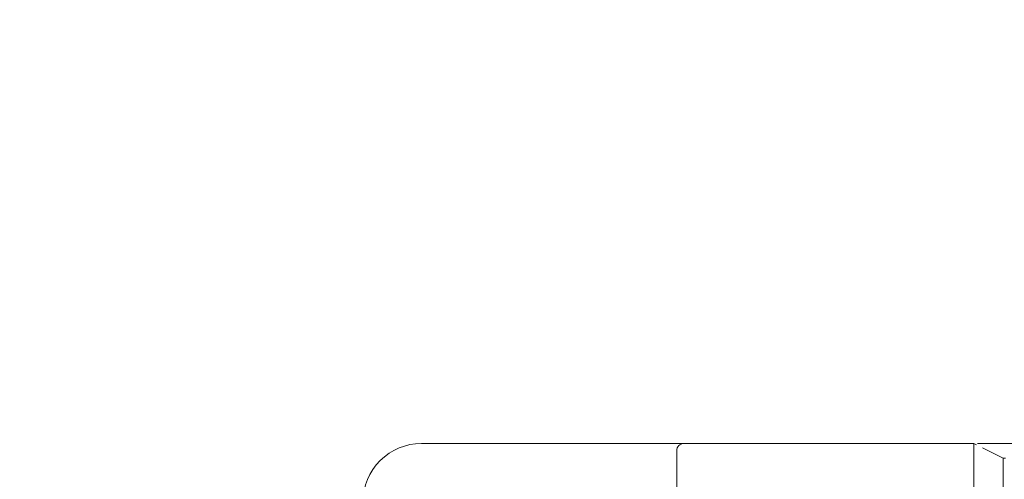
# Model space of a CAD drawing. Header units: millimetres. Extents: x -1114 to 1396, y -630 to 631.
# Tile 109 of 256: x -534 to -467, y -124 to -93. Entities that reach past the tile are written whole.
import ezdxf

# ---------------------------------------------------------------- set-up
doc = ezdxf.new("R2010")
doc.units = ezdxf.units.MM
doc.header["$MEASUREMENT"] = 0

msp = doc.modelspace()

# ---------------------------------------------------------------- linework, layer by layer
at = {"lineweight": 18}
for points, knots in [([(1038.9843, -629.7647), (1038.9843, -629.7647), (-1111.4882, -629.7647), (-1111.4882, -629.7647), (-1111.4882, -629.7647), (-1111.4882, -629.7647), (-1111.4882, 630.7883), (-1111.4882, 630.7883), (-1111.4882, 630.7883), (-1111.4882, 630.7883), (1038.9843, 630.7883), (1038.9843, 630.7883)], [0, 0, 0, 0, 0.3333333, 0.3333333, 0.3333333, 0.3333333, 0.6666667, 0.6666667, 0.6666667, 0.6666667, 1, 1, 1, 1]), ([(-506.9154, -121.9724), (-507.9763, -121.9724), (-508.9937, -122.3938), (-509.7439, -123.1439), (-509.7439, -123.1439), (-510.494, -123.8941), (-510.9154, -124.9115), (-510.9154, -125.9724)], [0, 0, 0, 0, 0.5, 0.5, 0.5, 0.5, 1, 1, 1, 1]), ([(-506.9154, -121.9724), (-507.9763, -121.9724), (-508.9937, -122.3938), (-509.7439, -123.1439), (-509.7439, -123.1439), (-510.494, -123.8941), (-510.9154, -124.9115), (-510.9154, -125.9724)], [0, 0, 0, 0, 0.5, 0.5, 0.5, 0.5, 1, 1, 1, 1]), ([(-488.9154, -121.9724), (-489.0481, -121.9724), (-489.1752, -122.025), (-489.269, -122.1188), (-489.269, -122.1188), (-489.3628, -122.2126), (-489.4154, -122.3398), (-489.4154, -122.4724)], [0, 0, 0, 0, 0.5, 0.5, 0.5, 0.5, 1, 1, 1, 1]), ([(-469.0445, -121.9757), (-469.0462, -121.9814), (-469.0464, -121.9939), (-469.0461, -122.0132), (-469.0461, -122.0132), (-469.0459, -122.0267), (-469.0454, -122.0435), (-469.045, -122.0637), (-469.045, -122.0637), (-469.0445, -122.0839), (-469.0442, -122.1074), (-469.0442, -122.1344), (-469.0442, -122.1344), (-469.0442, -122.1479), (-469.0442, -122.1623), (-469.0443, -122.1773), (-469.0443, -122.1773), (-469.0444, -122.1924), (-469.0444, -122.2082), (-469.0446, -122.2248), (-469.0446, -122.2248), (-469.0448, -122.2579), (-469.0451, -122.294), (-469.0453, -122.3331), (-469.0453, -122.3331), (-469.0459, -122.4112), (-469.0462, -122.5011), (-469.0462, -122.6031), (-469.0462, -122.6031), (-469.0462, -122.6159), (-469.0462, -122.6289), (-469.0461, -122.642), (-469.0461, -122.642), (-469.0461, -122.6551), (-469.0461, -122.6683), (-469.0461, -122.6817), (-469.0461, -122.6817), (-469.046, -122.7085), (-469.0459, -122.7359), (-469.0458, -122.7638), (-469.0458, -122.7638), (-469.0456, -122.8197), (-469.0454, -122.8779), (-469.0451, -122.9383), (-469.0451, -122.9383), (-469.0447, -123.0591), (-469.0443, -123.1888), (-469.0447, -123.3278), (-469.0447, -123.3278), (-469.0449, -123.3625), (-469.045, -123.3979), (-469.0451, -123.4336), (-469.0451, -123.4336), (-469.0453, -123.4693), (-469.0454, -123.5053), (-469.0455, -123.5416), (-469.0455, -123.5416), (-469.0458, -123.6143), (-469.0459, -123.6883), (-469.0459, -123.7637), (-469.0459, -123.7637), (-469.0459, -123.9144), (-469.0453, -124.0705), (-469.0433, -124.232)], [0, 0, 0, 0, 0.0625, 0.0625, 0.0625, 0.0625, 0.125, 0.125, 0.125, 0.125, 0.1875, 0.1875, 0.1875, 0.1875, 0.25, 0.25, 0.25, 0.25, 0.3125, 0.3125, 0.3125, 0.3125, 0.375, 0.375, 0.375, 0.375, 0.4375, 0.4375, 0.4375, 0.4375, 0.5, 0.5, 0.5, 0.5, 0.5625, 0.5625, 0.5625, 0.5625, 0.625, 0.625, 0.625, 0.625, 0.6875, 0.6875, 0.6875, 0.6875, 0.75, 0.75, 0.75, 0.75, 0.8125, 0.8125, 0.8125, 0.8125, 0.875, 0.875, 0.875, 0.875, 0.9375, 0.9375, 0.9375, 0.9375, 1, 1, 1, 1]), ([(-468.8028, -121.9724), (-468.7817, -121.9724), (-468.7593, -121.9724), (-468.7355, -121.9724), (-468.7355, -121.9724), (-468.6823, -121.9724), (-468.6226, -121.9724), (-468.556, -121.9724), (-468.556, -121.9724), (-468.5227, -121.9724), (-468.4877, -121.9724), (-468.4513, -121.9724), (-468.4513, -121.9724), (-468.4149, -121.9724), (-468.3771, -121.9724), (-468.3379, -121.9724), (-468.3379, -121.9724), (-468.1812, -121.9724), (-468.0025, -121.9724), (-467.8017, -121.9724), (-467.8017, -121.9724), (-467.7515, -121.9724), (-467.6999, -121.9724), (-467.647, -121.9724), (-467.647, -121.9724), (-467.594, -121.9724), (-467.54, -121.9724), (-467.4851, -121.9724), (-467.4851, -121.9724), (-467.3753, -121.9724), (-467.2619, -121.9724), (-467.1448, -121.9724), (-467.1448, -121.9724), (-467.0278, -121.9724), (-466.9071, -121.9724), (-466.7828, -121.9724), (-466.7828, -121.9724), (-466.7206, -121.9724), (-466.6575, -121.9724), (-466.5934, -121.9724), (-466.5934, -121.9724), (-466.5294, -121.9724), (-466.4642, -121.9724), (-466.3988, -121.9724), (-466.3988, -121.9724), (-466.268, -121.9724), (-466.1357, -121.9724), (-466.0021, -121.9724), (-466.0021, -121.9724), (-465.8684, -121.9724), (-465.7334, -121.9724), (-465.5969, -121.9724), (-465.5969, -121.9724), (-465.5628, -121.9724), (-465.5286, -121.9724), (-465.4944, -121.9724), (-465.4944, -121.9724), (-465.4601, -121.9724), (-465.4256, -121.9724), (-465.3911, -121.9724), (-465.3911, -121.9724), (-465.3221, -121.9724), (-465.2526, -121.9724), (-465.1829, -121.9724), (-465.1829, -121.9724), (-465.1131, -121.9724), (-465.0434, -121.9724), (-464.9737, -121.9724), (-464.9737, -121.9724), (-464.9039, -121.9724), (-464.8342, -121.9724), (-464.7644, -121.9724), (-464.7644, -121.9724), (-464.6947, -121.9724), (-464.625, -121.9724), (-464.5552, -121.9724), (-464.5552, -121.9724), (-464.4855, -121.9724), (-464.4157, -121.9724), (-464.346, -121.9724), (-464.346, -121.9724), (-464.2065, -121.9724), (-464.0671, -121.9724), (-463.9276, -121.9724), (-463.9276, -121.9724), (-461.6959, -121.9724), (-459.4643, -121.9724), (-457.2327, -121.9724), (-457.2327, -121.9724), (-452.7694, -121.9724), (-448.3062, -121.9724), (-443.8429, -121.9724)], [0, 0, 0, 0, 0.0434783, 0.0434783, 0.0434783, 0.0434783, 0.0869565, 0.0869565, 0.0869565, 0.0869565, 0.1304348, 0.1304348, 0.1304348, 0.1304348, 0.173913, 0.173913, 0.173913, 0.173913, 0.2173913, 0.2173913, 0.2173913, 0.2173913, 0.2608696, 0.2608696, 0.2608696, 0.2608696, 0.3043478, 0.3043478, 0.3043478, 0.3043478, 0.3478261, 0.3478261, 0.3478261, 0.3478261, 0.3913043, 0.3913043, 0.3913043, 0.3913043, 0.4347826, 0.4347826, 0.4347826, 0.4347826, 0.4782609, 0.4782609, 0.4782609, 0.4782609, 0.5217391, 0.5217391, 0.5217391, 0.5217391, 0.5652174, 0.5652174, 0.5652174, 0.5652174, 0.6086957, 0.6086957, 0.6086957, 0.6086957, 0.6521739, 0.6521739, 0.6521739, 0.6521739, 0.6956522, 0.6956522, 0.6956522, 0.6956522, 0.7391304, 0.7391304, 0.7391304, 0.7391304, 0.7826087, 0.7826087, 0.7826087, 0.7826087, 0.826087, 0.826087, 0.826087, 0.826087, 0.8695652, 0.8695652, 0.8695652, 0.8695652, 0.9130435, 0.9130435, 0.9130435, 0.9130435, 0.9565217, 0.9565217, 0.9565217, 0.9565217, 1, 1, 1, 1]), ([(-467.0457, -122.9712), (-467.0453, -122.9708), (-467.0448, -122.9704), (-467.0435, -122.9703), (-467.0435, -122.9703), (-467.042, -122.9701), (-467.0394, -122.9703), (-467.036, -122.9706), (-467.036, -122.9706), (-467.0296, -122.9711), (-467.0201, -122.9722), (-467.0074, -122.9732), (-467.0074, -122.9732), (-466.9819, -122.9753), (-466.9436, -122.9769), (-466.8935, -122.9761), (-466.8935, -122.9761), (-466.8911, -122.9761), (-466.8887, -122.976), (-466.8863, -122.976)], [0, 0, 0, 0, 0.2, 0.2, 0.2, 0.2, 0.4, 0.4, 0.4, 0.4, 0.6, 0.6, 0.6, 0.6, 0.8, 0.8, 0.8, 0.8, 1, 1, 1, 1]), ([(-467.0457, -123.0132), (-467.0457, -123.0003), (-467.0457, -122.9913), (-467.0457, -122.9852), (-467.0457, -122.9852), (-467.0457, -122.9791), (-467.0457, -122.9758), (-467.0457, -122.974), (-467.0457, -122.974), (-467.0457, -122.9706), (-467.0457, -122.9735), (-467.0457, -122.9731)], [0, 0, 0, 0, 0.3333333, 0.3333333, 0.3333333, 0.3333333, 0.6666667, 0.6666667, 0.6666667, 0.6666667, 1, 1, 1, 1]), ([(-467.0457, -123.0132), (-467.0457, -123.0392), (-467.0457, -123.0743), (-467.0457, -123.1189), (-467.0457, -123.1189), (-467.0457, -123.1411), (-467.0457, -123.1657), (-467.0457, -123.1928), (-467.0457, -123.1928), (-467.0457, -123.2063), (-467.0457, -123.2204), (-467.0457, -123.2352), (-467.0457, -123.2352), (-467.0457, -123.25), (-467.0457, -123.2654), (-467.0457, -123.2814), (-467.0457, -123.2814), (-467.0457, -123.3134), (-467.0457, -123.3477), (-467.0457, -123.3842), (-467.0457, -123.3842), (-467.0457, -123.4024), (-467.0457, -123.4212), (-467.0457, -123.4406), (-467.0457, -123.4406), (-467.0457, -123.4599), (-467.0457, -123.4798), (-467.0457, -123.5001), (-467.0457, -123.5001), (-467.0457, -123.5814), (-467.0457, -123.6695), (-467.0457, -123.764), (-467.0457, -123.764), (-467.0457, -123.8112), (-467.0457, -123.8601), (-467.0457, -123.9107), (-467.0457, -123.9107), (-467.0457, -123.9359), (-467.0457, -123.9616), (-467.0457, -123.9877), (-467.0457, -123.9877), (-467.0457, -124.0139), (-467.0457, -124.0402), (-467.0457, -124.0668), (-467.0457, -124.0668), (-467.0457, -124.1732), (-467.0457, -124.2831), (-467.0457, -124.3966), (-467.0457, -124.3966), (-467.0457, -124.4534), (-467.0457, -124.5112), (-467.0457, -124.5699), (-467.0457, -124.5699), (-467.0457, -124.5992), (-467.0457, -124.6289), (-467.0457, -124.6586), (-467.0457, -124.6586), (-467.0457, -124.6883), (-467.0457, -124.718), (-467.0457, -124.7478), (-467.0457, -124.7478), (-467.0457, -124.8669), (-467.0457, -124.9866), (-467.0457, -125.1067)], [0, 0, 0, 0, 0.0625, 0.0625, 0.0625, 0.0625, 0.125, 0.125, 0.125, 0.125, 0.1875, 0.1875, 0.1875, 0.1875, 0.25, 0.25, 0.25, 0.25, 0.3125, 0.3125, 0.3125, 0.3125, 0.375, 0.375, 0.375, 0.375, 0.4375, 0.4375, 0.4375, 0.4375, 0.5, 0.5, 0.5, 0.5, 0.5625, 0.5625, 0.5625, 0.5625, 0.625, 0.625, 0.625, 0.625, 0.6875, 0.6875, 0.6875, 0.6875, 0.75, 0.75, 0.75, 0.75, 0.8125, 0.8125, 0.8125, 0.8125, 0.875, 0.875, 0.875, 0.875, 0.9375, 0.9375, 0.9375, 0.9375, 1, 1, 1, 1]), ([(-469.0433, -124.232), (-469.0426, -124.2925), (-469.0428, -124.3535), (-469.0435, -124.4148), (-469.0435, -124.4148), (-469.0443, -124.4761), (-469.0454, -124.5378), (-469.0463, -124.5996), (-469.0463, -124.5996), (-469.0481, -124.7232), (-469.0489, -124.8475), (-469.0428, -124.9724)], [0, 0, 0, 0, 0.3333333, 0.3333333, 0.3333333, 0.3333333, 0.6666667, 0.6666667, 0.6666667, 0.6666667, 1, 1, 1, 1])]:
    msp.add_open_spline(points, degree=3, knots=knots, dxfattribs=at)
for points in [[(-506.9154, -121.9724), (-506.9154, -121.9724), (-489.9154, -121.9724), (-489.9154, -121.9724)], [(-506.9154, -121.9724), (-506.9154, -121.9724), (-489.9154, -121.9724), (-489.9154, -121.9724)], [(-489.9154, -121.9724), (-489.9154, -121.9724), (-488.9154, -121.9724), (-488.9154, -121.9724)], [(-488.9154, -121.9724), (-488.9154, -121.9724), (-469.042, -121.9724), (-469.042, -121.9724)], [(-488.9154, -121.9724), (-488.9154, -121.9724), (-469.0418, -121.9724), (-469.0418, -121.9724)], [(-468.8762, -122.0585), (-468.8762, -122.0585), (-469.0611, -121.9683), (-469.0611, -121.9683)], [(-489.4154, -124.9724), (-489.4154, -124.9724), (-489.4154, -122.4724), (-489.4154, -122.4724)], [(-468.4542, -122.2787), (-468.4542, -122.2787), (-467.0457, -122.9761), (-467.0457, -122.9761)]]:
    msp.add_open_spline(points, degree=3, dxfattribs=at)

doc.saveas('drawing.dxf')
